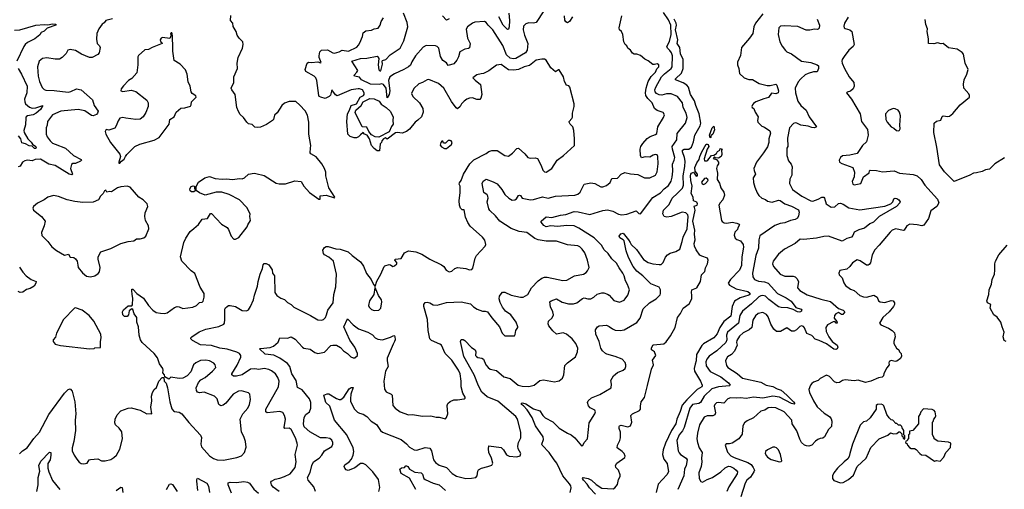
# Model space of a CAD drawing. Extents: x 2293878 to 2522763, y 823964 to 1006972.
# Tile 157 of 256: x 2349161 to 2359807, y 936928 to 942004. Entities that reach past the tile are written whole.
import ezdxf

# ---------------------------------------------------------------- set-up
doc = ezdxf.new("R2010")
doc.units = 0

msp = doc.modelspace()

# ---------------------------------------------------------------- linework, layer by layer
at = {"layer": '0CON20XD'}
for points in [[(2349160, 937310), (2349190, 937345), (2349242, 937375), (2349314, 937476), (2349374, 937545), (2349475, 937735), (2349645, 937966), (2349685, 938008), (2349705, 938013), (2349728, 937988), (2349756, 937875), (2349768, 937742), (2349762, 937675), (2349766, 937565), (2349747, 937443), (2349728, 937375), (2349729, 937345), (2349751, 937295), (2349779, 937255), (2349805, 937221), (2349825, 937206), (2349854, 937204), (2349890, 937210), (2349912, 937245), (2349925, 937249), (2350005, 937256), (2350045, 937236), (2350085, 937234), (2350145, 937251), (2350180, 937270), (2350206, 937295), (2350245, 937363), (2350274, 937475), (2350265, 937548), (2350237, 937587), (2350196, 937626), (2350189, 937645), (2350194, 937685), (2350215, 937731), (2350253, 937775), (2350335, 937804), (2350365, 937808), (2350465, 937784), (2350535, 937742), (2350578, 937748), (2350588, 937742), (2350580, 937815), (2350589, 937885), (2350586, 937934), (2350597, 937975), (2350615, 938007), (2350641, 938029), (2350665, 938098), (2350702, 938138), (2350718, 938138), (2350722, 938095), (2350744, 938074), (2350760, 938025), (2350784, 937875), (2350807, 937797), (2350823, 937775), (2350835, 937769), (2350885, 937762), (2350915, 937745), (2350990, 937650), (2351115, 937513), (2351127, 937487), (2351119, 937415), (2351128, 937388), (2351215, 937289), (2351255, 937261), (2351296, 937246), (2351365, 937242), (2351510, 937270), (2351560, 937290), (2351592, 937325), (2351611, 937385), (2351604, 937445), (2351585, 937497), (2351560, 937545), (2351544, 937685), (2351574, 937745), (2351626, 937805), (2351645, 937843), (2351658, 937898), (2351650, 937955), (2351635, 937971), (2351585, 937986), (2351555, 937992), (2351525, 937989), (2351469, 937955), (2351391, 937859), (2351362, 937838), (2351335, 937829), (2351315, 937844), (2351297, 937905), (2351268, 937935), (2351155, 937977), (2351105, 937970), (2351085, 937976), (2351073, 937995), (2351069, 938025), (2351095, 938084), (2351119, 938111), (2351165, 938136), (2351246, 938205), (2351280, 938245), (2351275, 938272), (2351260, 938290), (2351215, 938318), (2351175, 938324), (2351115, 938321), (2351064, 938295), (2351042, 938275), (2351013, 938197), (2350971, 938155), (2350925, 938130), (2350884, 938124), (2350795, 938140), (2350775, 938120), (2350732, 938142), (2350728, 938165), (2350710, 938185), (2350713, 938215), (2350708, 938235), (2350674, 938284), (2350650, 938350), (2350614, 938394), (2350486, 938515), (2350466, 938545), (2350452, 938595), (2350446, 938685), (2350429, 938735), (2350427, 938785), (2350398, 938825), (2350385, 938873), (2350375, 938877), (2350344, 938856), (2350336, 938814), (2350324, 938796), (2350295, 938795), (2350275, 938815), (2350271, 938845), (2350283, 938867), (2350335, 938912), (2350375, 938912), (2350380, 938920), (2350386, 938995), (2350376, 939035), (2350372, 939078), (2350375, 939090), (2350385, 939092), (2350427, 939045), (2350500, 938995), (2350554, 938915), (2350599, 938865), (2350638, 938838), (2350685, 938830), (2350725, 938828), (2350754, 938836), (2350835, 938892), (2350865, 938902), (2350885, 938900), (2350925, 938883), (2351034, 938896), (2351074, 938916), (2351105, 938947), (2351135, 938952), (2351145, 938962), (2351157, 939005), (2351154, 939045), (2351111, 939111), (2351055, 939260), (2351015, 939288), (2350915, 939393), (2350899, 939439), (2350936, 939595), (2350956, 939644), (2351004, 939716), (2351045, 939747), (2351095, 939790), (2351135, 939847), (2351192, 939855), (2351225, 939908), (2351235, 939908), (2351342, 939795), (2351406, 939756), (2351420, 939735), (2351448, 939665), (2351475, 939630), (2351495, 939630), (2351529, 939651), (2351622, 939765), (2351628, 939785), (2351656, 939834), (2351650, 939875), (2351654, 939905), (2351618, 939975), (2351538, 940058), (2351425, 940114), (2351345, 940139), (2351285, 940139), (2351165, 940109), (2351105, 940131), (2351068, 940158), (2351068, 940202), (2351095, 940248), (2351164, 940296), (2351215, 940308), (2351276, 940286), (2351351, 940279), (2351395, 940282), (2351465, 940276), (2351535, 940287), (2351565, 940284), (2351591, 940295), (2351635, 940336), (2351695, 940344), (2351715, 940341), (2351805, 940318), (2351935, 940237), (2351965, 940228), (2352035, 940229), (2352135, 940263), (2352204, 940254), (2352233, 940205), (2352293, 940135), (2352395, 940063), (2352408, 940065), (2352411, 940099), (2352475, 940108), (2352565, 940080), (2352570, 940085), (2352503, 940185), (2352471, 940315), (2352472, 940355), (2352458, 940395), (2352427, 940447), (2352365, 940522), (2352308, 940555), (2352303, 940565), (2352307, 940615), (2352310, 940645), (2352286, 940765), (2352287, 940897), (2352272, 940972), (2352249, 941019), (2352191, 941081), (2352145, 941118), (2352075, 941120), (2352025, 941102), (2351996, 941075), (2351945, 940996), (2351915, 940971), (2351904, 940926), (2351895, 940913), (2351828, 940872), (2351764, 940844), (2351735, 940838), (2351705, 940841), (2351675, 940872), (2351635, 940880), (2351617, 940895), (2351582, 940945), (2351545, 940980), (2351525, 941010), (2351508, 941055), (2351489, 941195), (2351453, 941245), (2351448, 941265), (2351476, 941324), (2351478, 941385), (2351517, 941475), (2351513, 941535), (2351524, 941595), (2351569, 941695), (2351578, 941735), (2351572, 941765), (2351533, 941803), (2351511, 941835), (2351503, 941875), (2351470, 941930), (2351466, 941966), (2351441, 941995), (2351445, 942049)], [(2352217, 938463), (2352234, 938454), (2352303, 938443), (2352351, 938405), (2352385, 938397), (2352455, 938411), (2352525, 938481), (2352545, 938487), (2352585, 938486), (2352631, 938461), (2352663, 938423), (2352705, 938396), (2352741, 938361), (2352765, 938350), (2352785, 938350), (2352813, 938375), (2352814, 938395), (2352785, 938466), (2352729, 938539), (2352666, 938685), (2352705, 938772), (2352765, 938706), (2352824, 938664), (2352925, 938626), (2352975, 938597), (2353005, 938566), (2353035, 938549), (2353085, 938542), (2353169, 938571), (2353205, 938590), (2353215, 938588), (2353218, 938578), (2353221, 938545), (2353215, 938525), (2353198, 938495), (2353134, 938345), (2353134, 938315), (2353145, 938255), (2353117, 938205), (2353098, 938095), (2353105, 938010), (2353125, 937981), (2353177, 937957), (2353189, 937945), (2353196, 937835), (2353220, 937805), (2353275, 937764), (2353365, 937734), (2353407, 937737), (2353515, 937718), (2353605, 937722), (2353665, 937709), (2353698, 937708), (2353765, 937690), (2353776, 937704), (2353789, 937745), (2353783, 937835), (2353791, 937855), (2353815, 937876), (2353854, 937896), (2353895, 937894), (2353968, 937905), (2353976, 937914), (2353976, 937925), (2353954, 937966), (2353934, 938035), (2353935, 938095), (2353923, 938175), (2353905, 938215), (2353835, 938322), (2353761, 938395), (2353723, 938485), (2353705, 938498), (2353615, 938535), (2353595, 938555), (2353576, 938645), (2353569, 938765), (2353530, 938905), (2353530, 938925), (2353545, 938947), (2353565, 938951), (2353595, 938944), (2353633, 938923), (2353675, 938917), (2353775, 938948), (2353935, 938953), (2354035, 938932), (2354069, 938899), (2354106, 938876), (2354164, 938854), (2354195, 938854), (2354220, 938845), (2354265, 938780), (2354349, 938685), (2354377, 938615), (2354405, 938588), (2354510, 938585), (2354519, 938601), (2354527, 938645), (2354548, 938675), (2354547, 938685), (2354528, 938735), (2354470, 938815), (2354412, 938852), (2354380, 938895), (2354355, 938947), (2354346, 938985), (2354349, 939015), (2354365, 939040), (2354382, 939058), (2354405, 939059), (2354475, 939028), (2354575, 939004), (2354605, 939004), (2354655, 939035), (2354695, 939105), (2354765, 939182), (2354805, 939211), (2354835, 939221), (2354865, 939221), (2354984, 939194), (2355035, 939186), (2355075, 939189), (2355160, 939235), (2355256, 939254), (2355285, 939271), (2355300, 939290), (2355317, 939325), (2355301, 939405), (2355273, 939485), (2355244, 939524), (2355218, 939548), (2355195, 939559), (2355085, 939570), (2354965, 939610), (2354855, 939609), (2354765, 939623), (2354730, 939640), (2354645, 939702), (2354562, 939715), (2354475, 939746), (2354351, 939825), (2354305, 939885), (2354245, 939941), (2354235, 939961), (2354214, 940035), (2354226, 940074), (2354224, 940095), (2354215, 940110), (2354181, 940135), (2354163, 940235), (2354171, 940259), (2354205, 940280), (2354281, 940251), (2354325, 940228), (2354375, 940169), (2354406, 940116), (2354448, 940075), (2354485, 940054), (2354515, 940058), (2354533, 940067), (2354555, 940102), (2354565, 940108), (2354575, 940104), (2354595, 940075), (2354685, 940055), (2354715, 940059), (2354815, 940089), (2354875, 940076), (2354955, 940096), (2355165, 940106), (2355195, 940119), (2355220, 940140), (2355265, 940225), (2355335, 940240), (2355380, 940235), (2355445, 940196), (2355465, 940196), (2355505, 940211), (2355547, 940243), (2355565, 940289), (2355625, 940292), (2355665, 940334), (2355705, 940353), (2355765, 940337), (2355845, 940330), (2355916, 940294), (2355975, 940293), (2356036, 940325), (2356055, 940360), (2356066, 940445), (2356062, 940525), (2356055, 940542), (2356032, 940548), (2356009, 940541), (2355975, 940518), (2355925, 940522), (2355885, 940510), (2355872, 940535), (2355868, 940605), (2355876, 940634), (2355897, 940665), (2355945, 940720), (2355978, 940742), (2356035, 940762), (2356049, 940775), (2356061, 940845), (2356122, 940948), (2356132, 940975), (2356119, 940999), (2356055, 941023), (2356026, 941045), (2355999, 941105), (2355952, 941152), (2355932, 941185), (2355928, 941215), (2355933, 941265), (2355956, 941335), (2355990, 941390), (2356036, 941435), (2356049, 941471), (2356070, 941495), (2356072, 941515), (2356055, 941526), (2356025, 941518), (2356005, 941521), (2355955, 941560), (2355919, 941579), (2355875, 941618), (2355835, 941632), (2355805, 941632), (2355785, 941642), (2355766, 941676), (2355737, 941695), (2355725, 941720), (2355707, 941737), (2355693, 941765), (2355682, 941845), (2355667, 941875), (2355647, 941895), (2355641, 941915), (2355671, 942045)], [(2354829, 942101), (2354745, 941972), (2354716, 941966), (2354665, 941971), (2354635, 941959), (2354607, 941933), (2354603, 941895), (2354619, 941835), (2354654, 941745), (2354647, 941673), (2354629, 941645), (2354525, 941583), (2354495, 941581), (2354465, 941587), (2354426, 941625), (2354383, 941725), (2354275, 941895), (2354226, 941945), (2354205, 941975), (2354185, 941983), (2354083, 941977), (2354055, 941966), (2354004, 941925), (2353988, 941902), (2354002, 941805), (2354030, 941745), (2354025, 941701), (2354015, 941691), (2353975, 941684), (2353920, 941655), (2353905, 941602), (2353886, 941565), (2353855, 941528), (2353795, 941510), (2353775, 941537), (2353735, 941564), (2353711, 941605), (2353692, 941695), (2353675, 941714), (2353655, 941721), (2353555, 941725), (2353525, 941706), (2353441, 941615), (2353401, 941549), (2353387, 941513), (2353364, 941496), (2353316, 941464), (2353215, 941419), (2353163, 941385), (2353150, 941345), (2353162, 941235), (2353155, 941197), (2353135, 941160), (2353122, 941265), (2353095, 941303), (2353075, 941310), (2353046, 941304), (2352955, 941308), (2352855, 941355), (2352834, 941384), (2352781, 941395), (2352777, 941405), (2352807, 941435), (2352817, 941455), (2352751, 941555), (2352845, 941584), (2352913, 941587), (2353025, 941608), (2353035, 941602), (2353043, 941585), (2353036, 941515), (2353043, 941463), (2353055, 941452), (2353065, 941451), (2353083, 941523), (2353080, 941555), (2353085, 941564), (2353120, 941575), (2353165, 941625), (2353275, 941696), (2353315, 941775), (2353357, 941925), (2353351, 941975), (2353309, 942075)], [(2353805, 942014), (2353775, 942000), (2353732, 942045)], [(2354449, 942075), (2354458, 941995), (2354455, 941925), (2354445, 941900), (2354435, 941897), (2354390, 941945), (2354340, 942035)], [(2355138, 942035), (2355105, 941984), (2355085, 941969), (2355065, 941980), (2355055, 942000), (2355053, 942045)], [(2356191, 941671), (2356165, 941695), (2356159, 941715), (2356185, 941768), (2356205, 941845), (2356200, 941945), (2356175, 942003), (2356123, 942083)], [(2357195, 942069), (2357116, 941965), (2357100, 941925), (2357087, 941855), (2357053, 941805), (2356964, 941705), (2356953, 941617), (2356922, 941545), (2356922, 941515), (2356938, 941475), (2356945, 941422), (2356993, 941375), (2357045, 941358), (2357085, 941356), (2357157, 941315), (2357242, 941292), (2357275, 941291), (2357335, 941307), (2357347, 941297), (2357367, 941235), (2357360, 941215), (2357335, 941203), (2357291, 941209), (2357258, 941162), (2357205, 941149), (2357122, 941115), (2357095, 941097), (2357085, 941082), (2357078, 941065), (2357082, 941055), (2357100, 941045), (2357113, 941003), (2357147, 940955), (2357137, 940915), (2357143, 940895), (2357184, 940854), (2357215, 940843), (2357273, 940803), (2357279, 940779), (2357262, 940715), (2357261, 940675), (2357245, 940630), (2357204, 940565), (2357128, 940465), (2357099, 940395), (2357101, 940375), (2357118, 940335), (2357091, 940295), (2357094, 940245), (2357111, 940195), (2357134, 940134), (2357153, 940103), (2357185, 940076), (2357225, 940059), (2357245, 940041), (2357295, 940031), (2357365, 940052), (2357385, 940049), (2357432, 940012), (2357505, 939988), (2357580, 939950), (2357590, 939925), (2357582, 939885), (2357570, 939860), (2357545, 939845), (2357495, 939835), (2357435, 939809), (2357385, 939801), (2357325, 939780), (2357165, 939666), (2357154, 939626), (2357150, 939535), (2357121, 939455), (2357083, 939265), (2357088, 939225), (2357107, 939197), (2357148, 939178), (2357215, 939171), (2357253, 939155), (2357355, 939043), (2357448, 938998), (2357502, 938962), (2357552, 938892), (2357612, 938875), (2357617, 938865), (2357612, 938855), (2357604, 938846), (2357587, 938843), (2357572, 938845), (2357525, 938873), (2357465, 938891), (2357393, 938893), (2357365, 938900), (2357260, 938980), (2357225, 939015), (2357195, 939021), (2357175, 939019), (2357153, 939007), (2357075, 938932), (2356975, 938854), (2356946, 938805), (2356933, 938725), (2356814, 938625), (2356804, 938595), (2356805, 938545), (2356795, 938515), (2356697, 938425), (2356615, 938368), (2356590, 938335), (2356578, 938305), (2356584, 938264), (2356625, 938200), (2356741, 938145), (2356825, 938079), (2356844, 938055), (2356834, 938045), (2356716, 938034), (2356645, 938013), (2356560, 937935), (2356521, 937865), (2356505, 937857), (2356435, 937846), (2356405, 937805), (2356346, 937595), (2356329, 937561), (2356292, 937515), (2356265, 937455), (2356282, 937345), (2356291, 937321), (2356305, 937305), (2356366, 937266), (2356377, 937245), (2356366, 937185), (2356349, 937145), (2356341, 937075), (2356277, 936925)], [(2349105, 941889), (2349164, 941896), (2349335, 941945), (2349425, 941951), (2349465, 941948), (2349515, 941958), (2349553, 941955), (2349551, 941945), (2349459, 941911), (2349425, 941881), (2349394, 941865), (2349379, 941841), (2349324, 941796), (2349245, 941757), (2349219, 941735), (2349205, 941715), (2349129, 941555)], [(2350164, 942015), (2350093, 941995), (2350075, 941970), (2350054, 941956), (2350017, 941905), (2349996, 941855), (2349990, 941795), (2349999, 941745), (2350025, 941720), (2350031, 941705), (2350019, 941645), (2350005, 941627), (2349946, 941594), (2349915, 941594), (2349831, 941631), (2349765, 941671), (2349705, 941683), (2349680, 941675), (2349665, 941638), (2349622, 941595), (2349592, 941578), (2349545, 941577), (2349455, 941590), (2349406, 941584), (2349372, 941555), (2349354, 941495), (2349360, 941395), (2349374, 941336), (2349405, 941272), (2349425, 941251), (2349445, 941242), (2349535, 941240), (2349685, 941222), (2349715, 941229), (2349775, 941256), (2349825, 941246), (2349949, 941139), (2349965, 941075), (2350009, 941015), (2350003, 940995), (2349990, 940980), (2349955, 940965), (2349939, 940969), (2349867, 941017), (2349795, 941033), (2349605, 941014), (2349515, 940974), (2349461, 940905), (2349459, 940865), (2349448, 940835), (2349448, 940765), (2349458, 940738), (2349489, 940695), (2349515, 940671), (2349545, 940660), (2349655, 940617), (2349744, 940535), (2349825, 940492), (2349829, 940485), (2349817, 940475), (2349765, 940450), (2349735, 940449), (2349722, 940438), (2349711, 940395), (2349732, 940335), (2349725, 940327), (2349695, 940336), (2349545, 940429), (2349475, 940441), (2349385, 940497), (2349327, 940493), (2349295, 940479), (2349245, 940484), (2349215, 940480), (2349193, 940465), (2349165, 940421), (2349145, 940413)], [(2355040, 940535), (2355158, 940645), (2355161, 940715), (2355151, 940805), (2355140, 940845), (2355112, 940875), (2355102, 940895), (2355103, 940905), (2355132, 940935), (2355139, 940951), (2355138, 940995), (2355157, 941065), (2355157, 941095), (2355108, 941275), (2355098, 941288), (2355070, 941295), (2355070, 941305), (2355050, 941335), (2355040, 941385), (2354995, 941462), (2354985, 941462), (2354955, 941442), (2354903, 941483), (2354855, 941568), (2354835, 941578), (2354805, 941578), (2354745, 941568), (2354672, 941508), (2354615, 941494), (2354555, 941467), (2354505, 941457), (2354445, 941463), (2354365, 941520), (2354315, 941514), (2354235, 941452), (2354175, 941422), (2354151, 941419), (2354105, 941408), (2354062, 941375), (2354085, 941350), (2354144, 941305), (2354158, 941195), (2354146, 941154), (2354135, 941142), (2354105, 941140), (2354055, 941159), (2354025, 941156), (2353995, 941145), (2353966, 941125), (2353939, 941095), (2353924, 941065), (2353895, 941042), (2353880, 941050), (2353828, 941118), (2353748, 941265), (2353688, 941315), (2353585, 941357), (2353565, 941354), (2353515, 941326), (2353475, 941312), (2353421, 941259), (2353399, 941205), (2353411, 941175), (2353484, 941105), (2353519, 941045), (2353523, 941005), (2353506, 940955), (2353465, 940919), (2353437, 940895), (2353375, 940819), (2353345, 940796), (2353295, 940778), (2353245, 940786), (2353225, 940782), (2353135, 940713), (2353117, 940727), (2353093, 940715), (2353076, 940695), (2353073, 940677), (2353058, 940662), (2353053, 940587), (2353025, 940588), (2352995, 940610), (2352966, 940645), (2352943, 940715), (2352918, 940755), (2352888, 940768), (2352875, 940783), (2352845, 940761), (2352824, 940736), (2352803, 940727), (2352777, 940727), (2352735, 940741), (2352710, 940765), (2352698, 940905), (2352705, 940985), (2352728, 941025), (2352745, 941075), (2352801, 941095), (2352844, 941165), (2352880, 941185), (2352884, 941195), (2352884, 941215), (2352867, 941245), (2352835, 941256), (2352820, 941255), (2352745, 941244), (2352595, 941181), (2352575, 941192), (2352535, 941246), (2352523, 941187), (2352507, 941173), (2352465, 941153), (2352416, 941166), (2352400, 941175), (2352395, 941185), (2352373, 941345), (2352364, 941374), (2352344, 941394), (2352256, 941445), (2352246, 941465), (2352270, 941535), (2352282, 941545), (2352315, 941541), (2352385, 941550), (2352415, 941538), (2352419, 941541), (2352399, 941595), (2352398, 941615), (2352406, 941655), (2352425, 941676), (2352488, 941678), (2352547, 941645), (2352565, 941641), (2352614, 941656), (2352646, 941674), (2352715, 941664), (2352805, 941708), (2352825, 941728), (2352838, 941755), (2352867, 941823), (2352875, 941863), (2352905, 941882), (2352965, 941892), (2352995, 941906), (2353036, 941914), (2353060, 941945), (2353070, 941985), (2353096, 942025)], [(2355311, 937575), (2355319, 937645), (2355380, 937745), (2355386, 937765), (2355380, 937785), (2355330, 937810), (2355311, 937831), (2355299, 937865), (2355308, 937885), (2355344, 937916), (2355435, 937952), (2355555, 938023), (2355560, 938065), (2355554, 938105), (2355582, 938155), (2355625, 938189), (2355686, 938215), (2355708, 938235), (2355716, 938255), (2355716, 938275), (2355707, 938297), (2355676, 938336), (2355598, 938365), (2355508, 938388), (2355494, 938395), (2355464, 938424), (2355444, 938455), (2355427, 938527), (2355389, 938605), (2355388, 938652), (2355408, 938685), (2355426, 938694), (2355505, 938701), (2355535, 938688), (2355571, 938661), (2355599, 938649), (2355653, 938643), (2355695, 938651), (2355835, 938732), (2355871, 938779), (2355903, 938877), (2355971, 938945), (2356042, 938985), (2356085, 939031), (2356090, 939045), (2356088, 939085), (2356074, 939114), (2355985, 939149), (2355897, 939237), (2355835, 939287), (2355794, 939335), (2355744, 939435), (2355717, 939505), (2355695, 939615), (2355686, 939626), (2355651, 939645), (2355642, 939665), (2355659, 939691), (2355685, 939695), (2355745, 939624), (2355761, 939595), (2355774, 939574), (2355831, 939521), (2355905, 939412), (2355955, 939380), (2356005, 939365), (2356075, 939356), (2356095, 939359), (2356119, 939381), (2356143, 939437), (2356165, 939464), (2356195, 939482), (2356255, 939497), (2356297, 939523), (2356325, 939605), (2356334, 939655), (2356379, 939745), (2356389, 939875), (2356385, 939895), (2356365, 939916), (2356325, 939923), (2356205, 939878), (2356158, 939868), (2356130, 939875), (2356114, 939906), (2356122, 939945), (2356183, 940005), (2356214, 940076), (2356275, 940130), (2356326, 940184), (2356337, 940215), (2356334, 940315), (2356352, 940418), (2356355, 940475), (2356348, 940515), (2356328, 940575), (2356328, 940592), (2356345, 940604), (2356395, 940605), (2356425, 940627), (2356448, 940685), (2356461, 940755), (2356518, 940855), (2356526, 940885), (2356509, 940985), (2356471, 941075), (2356457, 941127), (2356414, 941195), (2356393, 941275), (2356375, 941295), (2356335, 941322), (2356252, 941355), (2356251, 941365), (2356318, 941425), (2356335, 941475), (2356336, 941574), (2356304, 941635), (2356297, 941705), (2356271, 941745), (2356278, 941785), (2356250, 941895), (2356261, 941945), (2356260, 941965), (2356239, 942009)], [(2357785, 942010), (2357810, 941945), (2357805, 941913), (2357795, 941901), (2357785, 941897), (2357755, 941902), (2357705, 941889), (2357665, 941889), (2357575, 941929), (2357425, 941937), (2357387, 941933), (2357368, 941915), (2357363, 941845), (2357381, 941765), (2357405, 941717), (2357440, 941670), (2357456, 941656), (2357505, 941634), (2357615, 941556), (2357715, 941540), (2357785, 941517), (2357798, 941505), (2357796, 941475), (2357785, 941440), (2357745, 941439), (2357685, 941422), (2357655, 941407), (2357605, 941366), (2357578, 941332), (2357546, 941264), (2357548, 941215), (2357575, 941122), (2357605, 941075), (2357663, 941025), (2357697, 940955), (2357777, 940845), (2357754, 940836), (2357725, 940837), (2357685, 940853), (2357605, 940864), (2357565, 940886), (2357545, 940889), (2357527, 940883), (2357485, 940835), (2357463, 940723), (2357466, 940635), (2357456, 940614), (2357456, 940535), (2357475, 940478), (2357504, 940444), (2357514, 940414), (2357508, 940365), (2357511, 940325), (2357489, 940281), (2357486, 940235), (2357515, 940168), (2357616, 940096), (2357715, 940046), (2357736, 940044), (2357795, 940064), (2357835, 940087), (2357855, 940086), (2357864, 940074), (2357882, 940015), (2357935, 939977), (2357975, 939981), (2358015, 940018), (2358035, 940022), (2358065, 940010), (2358125, 939971), (2358245, 939948), (2358515, 939988), (2358581, 940015), (2358601, 940035), (2358614, 940066), (2358625, 940073), (2358645, 940072), (2358668, 940058), (2358679, 940035), (2358676, 940025), (2358642, 939985), (2358455, 939875), (2358391, 939815), (2358354, 939796), (2358295, 939751), (2358235, 939734), (2358185, 939706), (2358170, 939670), (2358155, 939655), (2358105, 939638), (2358055, 939611), (2357905, 939663), (2357855, 939659), (2357775, 939641), (2357635, 939627), (2357598, 939632), (2357544, 939586), (2357431, 939525), (2357365, 939468), (2357306, 939395), (2357300, 939365), (2357311, 939335), (2357385, 939254), (2357435, 939231), (2357525, 939230), (2357545, 939223), (2357565, 939206), (2357581, 939175), (2357572, 939105), (2357595, 939077), (2357675, 939030), (2357822, 938982), (2357928, 938958), (2358015, 938882), (2358066, 938865), (2358084, 938845), (2358062, 938818), (2358045, 938819), (2358015, 938839), (2357984, 938825), (2357970, 938805), (2357967, 938777), (2357995, 938740), (2357998, 938725), (2357990, 938725), (2357975, 938740), (2357955, 938737), (2357896, 938704), (2357878, 938675), (2357882, 938635), (2357908, 938575), (2357945, 938524), (2357999, 938485), (2358007, 938465), (2357999, 938445), (2357985, 938440), (2357965, 938444), (2357885, 938500), (2357805, 938538), (2357761, 938551), (2357725, 938590), (2357672, 938612), (2357645, 938672), (2357635, 938686), (2357615, 938696), (2357595, 938688), (2357560, 938650), (2357535, 938638), (2357505, 938636), (2357455, 938672), (2357386, 938635), (2357345, 938635), (2357315, 938658), (2357283, 938713), (2357255, 938791), (2357235, 938817), (2357195, 938839), (2357145, 938827), (2357115, 938802), (2357089, 938755), (2357076, 938675), (2357048, 938652), (2356982, 938618), (2356945, 938584), (2356913, 938535), (2356910, 938515), (2356919, 938485), (2356890, 938420), (2356856, 938384), (2356815, 938358), (2356799, 938335), (2356793, 938315), (2356802, 938265), (2356816, 938245), (2356919, 938179), (2356975, 938130), (2357175, 938085), (2357232, 938055), (2357305, 938038), (2357352, 938015), (2357395, 937998), (2357456, 937946), (2357526, 937875), (2357541, 937855), (2357535, 937847), (2357505, 937854), (2357375, 937922), (2357305, 937935), (2357195, 937914), (2357095, 937923), (2357015, 937908), (2356955, 937918), (2356915, 937913), (2356845, 937917), (2356816, 937904), (2356775, 937859), (2356715, 937866), (2356695, 937861), (2356676, 937845), (2356669, 937825), (2356684, 937755), (2356676, 937734), (2356655, 937722), (2356595, 937721), (2356562, 937708), (2356510, 937625), (2356489, 937535), (2356484, 937475), (2356491, 937435), (2356509, 937375), (2356541, 937325), (2356531, 937265), (2356535, 937225), (2356528, 937175), (2356505, 937105), (2356507, 937045), (2356525, 937012), (2356545, 937006), (2356595, 937035), (2356652, 937055), (2356740, 937115), (2356789, 937161), (2356825, 937178), (2356846, 937176), (2356882, 937155), (2356908, 937135), (2356922, 937115), (2356919, 937095), (2356827, 936953), (2356807, 936905)], [(2358117, 942033), (2358078, 941965), (2358071, 941935), (2358077, 941915), (2358085, 941907), (2358135, 941893), (2358159, 941875), (2358184, 941735), (2358174, 941715), (2358127, 941673), (2358074, 941605), (2358054, 941575), (2358051, 941555), (2358054, 941535), (2358080, 941475), (2358129, 941385), (2358181, 941325), (2358182, 941285), (2358174, 941256), (2358145, 941230), (2358108, 941222), (2358102, 941215), (2358156, 941146), (2358249, 940985), (2358262, 940905), (2358328, 940818), (2358334, 940755), (2358315, 940683), (2358275, 940644), (2358215, 940559), (2358135, 940540), (2358058, 940532), (2358037, 940515), (2358020, 940485), (2358024, 940464), (2358049, 940449), (2358170, 940405), (2358188, 940355), (2358184, 940305), (2358163, 940255), (2358169, 940225), (2358185, 940220), (2358256, 940234), (2358286, 940304), (2358345, 940350), (2358348, 940372), (2358355, 940378), (2358425, 940374), (2358488, 940358), (2358615, 940369), (2358675, 940344), (2358821, 940331), (2358865, 940315), (2358908, 940278), (2358946, 940215), (2358979, 940179), (2359085, 940065), (2359097, 940023), (2359076, 939984), (2359013, 939937), (2358986, 939855), (2358938, 939782), (2358915, 939775), (2358865, 939788), (2358787, 939793), (2358754, 939776), (2358725, 939729), (2358714, 939726), (2358635, 939743), (2358595, 939730), (2358571, 939709), (2358455, 939565), (2358406, 939515), (2358378, 939462), (2358361, 939375), (2358345, 939356), (2358335, 939350), (2358315, 939350), (2358249, 939399), (2358215, 939408), (2358166, 939374), (2358136, 939335), (2358105, 939306), (2358028, 939292), (2358017, 939265), (2358021, 939245), (2358055, 939212), (2358070, 939160), (2358089, 939129), (2358145, 939091), (2358185, 939075), (2358243, 939023), (2358285, 939008), (2358315, 939005), (2358396, 939026), (2358431, 939005), (2358446, 938966), (2358463, 938953), (2358515, 938947), (2358585, 938968), (2358605, 938964), (2358621, 938945), (2358620, 938925), (2358610, 938905), (2358562, 938845), (2358494, 938785), (2358458, 938725), (2358470, 938705), (2358555, 938669), (2358594, 938644), (2358618, 938618), (2358626, 938576), (2358612, 938525), (2358613, 938503), (2358642, 938455), (2358668, 938435), (2358672, 938415), (2358690, 938395), (2358694, 938366), (2358685, 938342), (2358646, 938314), (2358625, 938309), (2358585, 938319), (2358562, 938308), (2358558, 938295), (2358563, 938275), (2358538, 938242), (2358505, 938180), (2358500, 938155), (2358485, 938140), (2358445, 938134), (2358365, 938096), (2358306, 938084), (2358225, 938107), (2358185, 938102), (2358085, 938111), (2358056, 938104), (2358025, 938083), (2357995, 938079), (2357969, 938089), (2357915, 938148), (2357885, 938160), (2357815, 938126), (2357795, 938104), (2357745, 938087), (2357725, 938073), (2357711, 938055), (2357692, 938005), (2357700, 937975), (2357745, 937885), (2357785, 937818), (2357859, 937749), (2357916, 937715), (2357935, 937691), (2357943, 937665), (2357939, 937605), (2357905, 937575), (2357864, 937495), (2357845, 937481), (2357815, 937477), (2357789, 937465), (2357765, 937448), (2357726, 937405), (2357695, 937394), (2357668, 937398), (2357646, 937406), (2357615, 937433), (2357595, 937468), (2357565, 937560), (2357514, 937635), (2357508, 937675), (2357427, 937765), (2357335, 937810), (2357287, 937813), (2357255, 937807), (2357219, 937785), (2357175, 937771), (2357095, 937702), (2357025, 937669), (2356999, 937645), (2356979, 937615), (2356974, 937525), (2356938, 937472), (2356865, 937427), (2356835, 937418), (2356801, 937419), (2356787, 937405), (2356815, 937330), (2356850, 937290), (2356885, 937270), (2357035, 937219), (2357068, 937195), (2357093, 937163), (2357104, 937135), (2357100, 937115), (2357061, 937059), (2357024, 937025), (2357004, 936995), (2356959, 936845)], [(2359810, 940510), (2359703, 940445), (2359645, 940388), (2359605, 940382), (2359566, 940364), (2359505, 940349), (2359474, 940346), (2359435, 940322), (2359265, 940254), (2359159, 940359), (2359106, 940435), (2359077, 940625), (2359044, 940785), (2359050, 940885), (2359075, 940908), (2359122, 940918), (2359134, 940956), (2359145, 940964), (2359195, 940956), (2359215, 940962), (2359249, 940991), (2359328, 941085), (2359430, 941165), (2359432, 941185), (2359424, 941204), (2359368, 941265), (2359364, 941306), (2359372, 941355), (2359402, 941415), (2359416, 941465), (2359385, 941535), (2359365, 941632), (2359351, 941651), (2359298, 941685), (2359205, 941701), (2359145, 941746), (2359125, 941744), (2359085, 941754), (2359045, 941744), (2358988, 941745), (2358986, 941796), (2358971, 941875), (2358976, 941905), (2358957, 941953), (2358951, 942005)], [(2350245, 940453), (2350262, 940475), (2350292, 940495), (2350304, 940525), (2350320, 940545), (2350405, 940634), (2350460, 940660), (2350615, 940701), (2350670, 940730), (2350776, 940874), (2350786, 940924), (2350833, 940955), (2350854, 941006), (2350905, 941046), (2350948, 941052), (2351009, 941071), (2351016, 941084), (2351019, 941115), (2351069, 941165), (2351065, 941181), (2351026, 941205), (2351014, 941225), (2351006, 941285), (2350983, 941333), (2350971, 941415), (2350952, 941462), (2350895, 941524), (2350833, 941563), (2350818, 941665), (2350818, 941702), (2350813, 941823), (2350809, 941855), (2350805, 941862), (2350798, 941862), (2350793, 941855), (2350800, 941835), (2350785, 941800), (2350705, 941812), (2350690, 941805), (2350680, 941785), (2350685, 941770), (2350698, 941758), (2350700, 941745), (2350595, 941704), (2350555, 941681), (2350515, 941678), (2350445, 941618), (2350438, 941602), (2350440, 941515), (2350429, 941431), (2350373, 941367), (2350339, 941345), (2350282, 941288), (2350259, 941255), (2350253, 941235), (2350275, 941229), (2350365, 941242), (2350415, 941228), (2350536, 941135), (2350550, 941105), (2350549, 941065), (2350525, 941001), (2350495, 940953), (2350465, 940928), (2350416, 940924), (2350308, 940938), (2350275, 940945), (2350245, 940938), (2350225, 940911), (2350204, 940856), (2350188, 940832), (2350125, 940811), (2350095, 940816), (2350084, 940796), (2350091, 940765), (2350144, 940675), (2350245, 940552), (2350251, 940525), (2350232, 940465), (2350234, 940454), (2350245, 940453)], [(2353045, 936905), (2353054, 936946), (2353041, 937035), (2352980, 937115), (2352905, 937194), (2352875, 937207), (2352845, 937205), (2352785, 937159), (2352725, 937134), (2352712, 937132), (2352690, 937140), (2352675, 937155), (2352670, 937175), (2352678, 937192), (2352725, 937223), (2352748, 937255), (2352765, 937295), (2352773, 937335), (2352767, 937377), (2352697, 937517), (2352563, 937675), (2352515, 937825), (2352472, 937865), (2352450, 937945), (2352485, 937959), (2352505, 937960), (2352585, 937909), (2352615, 937899), (2352635, 937899), (2352667, 937923), (2352725, 938014), (2352745, 938027), (2352765, 938030), (2352742, 937955), (2352736, 937905), (2352739, 937879), (2352779, 937799), (2352815, 937760), (2352835, 937750), (2352875, 937741), (2352915, 937716), (2352961, 937665), (2353019, 937629), (2353062, 937565), (2353085, 937545), (2353285, 937465), (2353345, 937421), (2353376, 937385), (2353425, 937354), (2353455, 937351), (2353545, 937379), (2353595, 937372), (2353613, 937345), (2353636, 937245), (2353657, 937217), (2353695, 937189), (2353775, 937164), (2353838, 937098), (2353885, 937069), (2353985, 937046), (2354047, 937047), (2354094, 937056), (2354108, 937072), (2354114, 937125), (2354121, 937139), (2354155, 937158), (2354224, 937174), (2354265, 937187), (2354278, 937212), (2354262, 937265), (2354233, 937325), (2354229, 937365), (2354235, 937397), (2354365, 937378), (2354391, 937355), (2354425, 937302), (2354455, 937286), (2354535, 937280), (2354572, 937288), (2354579, 937315), (2354551, 937365), (2354546, 937395), (2354553, 937435), (2354578, 937485), (2354580, 937545), (2354542, 937685), (2354525, 937714), (2354330, 937880), (2354215, 937926), (2354156, 937976), (2354120, 938045), (2354076, 938166), (2353962, 938365), (2353926, 938525), (2353934, 938546), (2353955, 938548), (2353975, 938537), (2354045, 938460), (2354085, 938437), (2354092, 938415), (2354091, 938375), (2354099, 938365), (2354115, 938354), (2354156, 938346), (2354176, 938335), (2354201, 938275), (2354225, 938244), (2354248, 938228), (2354315, 938211), (2354395, 938145), (2354465, 938124), (2354551, 938055), (2354595, 938043), (2354665, 938039), (2354725, 938055), (2354785, 938103), (2354825, 938110), (2354945, 938090), (2354975, 938096), (2354995, 938100), (2355031, 938129), (2355046, 938164), (2355056, 938265), (2355083, 938295), (2355171, 938359), (2355193, 938415), (2355196, 938455), (2355175, 938505), (2355135, 938554), (2355074, 938605), (2355038, 938618), (2354965, 938606), (2354925, 938639), (2354881, 938695), (2354874, 938715), (2354877, 938745), (2354917, 938783), (2354932, 938815), (2354926, 938845), (2354900, 938900), (2354894, 938955), (2354907, 938965), (2354965, 938986), (2355025, 938949), (2355095, 938932), (2355149, 938931), (2355185, 938944), (2355245, 938992), (2355265, 938996), (2355305, 938987), (2355335, 938988), (2355369, 939005), (2355405, 939036), (2355455, 939053), (2355475, 939052), (2355517, 939037), (2355536, 939025), (2355585, 938968), (2355645, 938950), (2355695, 938972), (2355708, 938985), (2355736, 939025), (2355754, 939085), (2355733, 939143), (2355710, 939180), (2355697, 939235), (2355682, 939265), (2355641, 939321), (2355615, 939371), (2355565, 939418), (2355525, 939476), (2355479, 939515), (2355451, 939565), (2355371, 939645), (2355205, 939749), (2355155, 939774), (2355075, 939781), (2354975, 939767), (2354905, 939775), (2354855, 939765), (2354829, 939779), (2354800, 939815), (2354800, 939825), (2354855, 939872), (2354915, 939866), (2355009, 939891), (2355065, 939899), (2355155, 939931), (2355198, 939928), (2355325, 939900), (2355465, 939941), (2355515, 939947), (2355575, 939935), (2355635, 939901), (2355673, 939893), (2355727, 939903), (2355825, 939937), (2355855, 939909), (2355875, 939906), (2356005, 940081), (2356089, 940131), (2356129, 940175), (2356175, 940213), (2356203, 940257), (2356217, 940303), (2356223, 940365), (2356219, 940441), (2356238, 940485), (2356244, 940515), (2356218, 940605), (2356216, 940635), (2356266, 940705), (2356270, 940775), (2356360, 940885), (2356376, 940945), (2356367, 940995), (2356334, 941055), (2356326, 941105), (2356275, 941172), (2356205, 941204), (2356155, 941201), (2356105, 941187), (2356075, 941191), (2356046, 941205), (2356032, 941225), (2356029, 941245), (2356038, 941275), (2356102, 941385), (2356132, 941418), (2356203, 941475), (2356216, 941495), (2356219, 941615), (2356210, 941645), (2356191, 941671)], [(2349144, 941475), (2349182, 941415), (2349241, 941285), (2349238, 941215), (2349214, 941145), (2349215, 941115), (2349225, 941095), (2349268, 941058), (2349295, 941048), (2349335, 941052), (2349410, 941075), (2349385, 941035), (2349338, 940992), (2349305, 940976), (2349246, 940964), (2349232, 940955), (2349228, 940942), (2349223, 940867), (2349206, 940805), (2349208, 940785), (2349248, 940715), (2349285, 940681), (2349299, 940659), (2349335, 940632), (2349340, 940625), (2349337, 940613), (2349322, 940612), (2349295, 940636), (2349265, 940642), (2349225, 940663), (2349185, 940674), (2349172, 940715), (2349148, 940748)], [(2353045, 940734), (2353005, 940736), (2352965, 940759), (2352935, 940795), (2352915, 940842), (2352864, 940845), (2352789, 940999), (2352794, 941025), (2352852, 941078), (2352875, 941116), (2352945, 941153), (2352995, 941149), (2353048, 941125), (2353070, 941090), (2353125, 941054), (2353167, 941015), (2353199, 940955), (2353195, 940915), (2353200, 940875), (2353180, 940850), (2353155, 940792), (2353045, 940734)], [(2358665, 940802), (2358675, 940810), (2358680, 940825), (2358676, 940865), (2358686, 940965), (2358673, 941005), (2358660, 941025), (2358625, 941042), (2358605, 941044), (2358556, 941024), (2358521, 940985), (2358526, 940925), (2358539, 940895), (2358583, 940845), (2358611, 940831), (2358640, 940805), (2358665, 940802)], [(2356625, 940728), (2356618, 940755), (2356648, 940835), (2356665, 940852), (2356674, 940815), (2356656, 940765), (2356633, 940747), (2356635, 940730), (2356625, 940728)], [(2353755, 940612), (2353775, 940613), (2353828, 940655), (2353836, 940675), (2353825, 940694), (2353815, 940699), (2353795, 940697), (2353765, 940668), (2353745, 940670), (2353735, 940690), (2353725, 940690), (2353713, 940677), (2353708, 940648), (2353721, 940631), (2353755, 940612)], [(2355387, 936875), (2355322, 936942), (2355297, 936985), (2355258, 937025), (2355246, 937045), (2355253, 937057), (2355306, 937044), (2355345, 937025), (2355395, 936980), (2355455, 936940), (2355578, 936932), (2355595, 936943), (2355625, 936979), (2355635, 937035), (2355652, 937065), (2355654, 937084), (2355634, 937134), (2355607, 937165), (2355604, 937186), (2355618, 937212), (2355705, 937272), (2355709, 937285), (2355696, 937315), (2355676, 937336), (2355621, 937375), (2355624, 937405), (2355651, 937455), (2355658, 937485), (2355658, 937545), (2355642, 937585), (2355641, 937605), (2355646, 937615), (2355665, 937621), (2355735, 937603), (2355766, 937615), (2355779, 937655), (2355767, 937725), (2355785, 937744), (2355861, 937779), (2355874, 937795), (2355872, 937828), (2355880, 937875), (2355915, 937920), (2355949, 938049), (2355993, 938227), (2356014, 938275), (2356004, 938325), (2356040, 938375), (2356025, 938413), (2355992, 938435), (2355993, 938455), (2356007, 938485), (2356015, 938491), (2356125, 938501), (2356149, 938521), (2356196, 938585), (2356247, 938675), (2356272, 938785), (2356305, 938828), (2356336, 938885), (2356398, 938932), (2356427, 938985), (2356430, 939025), (2356423, 939055), (2356430, 939085), (2356484, 939106), (2356522, 939175), (2356532, 939245), (2356567, 939283), (2356575, 939322), (2356598, 939365), (2356604, 939405), (2356596, 939426), (2356535, 939448), (2356515, 939460), (2356475, 939515), (2356458, 939555), (2356455, 939585), (2356465, 939625), (2356457, 939685), (2356459, 939729), (2356440, 939825), (2356464, 939945), (2356455, 939990), (2356485, 939999), (2356491, 940015), (2356482, 940032), (2356448, 940045), (2356443, 940085), (2356420, 940125), (2356432, 940205), (2356417, 940265), (2356415, 940315), (2356419, 940335), (2356425, 940346), (2356446, 940356), (2356474, 940314), (2356490, 940315), (2356488, 940335), (2356466, 940366), (2356462, 940405), (2356483, 940455), (2356509, 940491), (2356515, 940525), (2356535, 940575), (2356583, 940657), (2356595, 940660), (2356604, 940654), (2356611, 940635), (2356594, 940605), (2356560, 940500), (2356565, 940478), (2356591, 940479), (2356603, 940487), (2356640, 940535), (2356665, 940540), (2356695, 940558), (2356705, 940578), (2356730, 940595), (2356735, 940610), (2356757, 940605), (2356748, 940592), (2356754, 940545), (2356745, 940524), (2356715, 940507), (2356685, 940510), (2356675, 940520), (2356660, 940505), (2356695, 940492), (2356717, 940465), (2356717, 940445), (2356702, 940425), (2356694, 940395), (2356707, 940345), (2356703, 940275), (2356727, 940237), (2356742, 940185), (2356775, 940138), (2356782, 940108), (2356764, 940055), (2356735, 940026), (2356720, 940000), (2356749, 939835), (2356755, 939824), (2356778, 939808), (2356805, 939806), (2356866, 939816), (2356916, 939806), (2356940, 939795), (2356942, 939785), (2356927, 939755), (2356923, 939735), (2356894, 939706), (2356886, 939675), (2356895, 939641), (2356915, 939628), (2356955, 939615), (2356983, 939575), (2356986, 939545), (2356969, 939441), (2356965, 939347), (2356942, 939295), (2356845, 939195), (2356820, 939155), (2356835, 939135), (2356906, 939096), (2357033, 939065), (2357055, 939047), (2357054, 939035), (2357045, 939028), (2356951, 938999), (2356888, 938962), (2356865, 938905), (2356849, 938801), (2356775, 938740), (2356731, 938675), (2356702, 938608), (2356665, 938565), (2356555, 938502), (2356535, 938482), (2356478, 938385), (2356474, 938315), (2356465, 938280)], [(2351965, 936904), (2351900, 936950), (2351884, 936975), (2351877, 937005), (2351882, 937015), (2351922, 937038), (2351975, 937047), (2352025, 937066), (2352085, 937096), (2352138, 937165), (2352150, 937225), (2352138, 937305), (2352163, 937405), (2352160, 937425), (2352143, 937485), (2352098, 937575), (2352075, 937588), (2352026, 937586), (2352019, 937595), (2352034, 937685), (2352024, 937725), (2352007, 937757), (2351975, 937770), (2351836, 937756), (2351821, 937765), (2351822, 937795), (2351958, 938035), (2351965, 938095), (2351952, 938135), (2351928, 938175), (2351885, 938210), (2351855, 938224), (2351805, 938234), (2351745, 938224), (2351705, 938231), (2351655, 938227), (2351565, 938164), (2351505, 938149), (2351472, 938152), (2351456, 938165), (2351456, 938175), (2351512, 938268), (2351552, 938355), (2351552, 938375), (2351537, 938395), (2351510, 938410), (2351405, 938444), (2351325, 938455), (2351235, 938481), (2351115, 938491), (2351030, 938535), (2351012, 938555), (2351011, 938565), (2351021, 938575), (2351101, 938629), (2351175, 938657), (2351313, 938687), (2351367, 938713), (2351374, 938725), (2351379, 938765), (2351380, 938875), (2351385, 938888), (2351405, 938902), (2351420, 938915), (2351435, 938916), (2351495, 938902), (2351565, 938862), (2351615, 938856), (2351635, 938869), (2351658, 938902), (2351688, 938975), (2351698, 939025), (2351734, 939124), (2351739, 939175), (2351761, 939255), (2351787, 939315), (2351792, 939355), (2351805, 939368), (2351827, 939367), (2351855, 939353), (2351890, 939300), (2351896, 939265), (2351916, 939235), (2351918, 939055), (2351942, 939022), (2351984, 938994), (2352025, 938980), (2352058, 938948), (2352095, 938927), (2352126, 938896), (2352306, 938806), (2352385, 938758), (2352423, 938757), (2352445, 938763), (2352466, 938785), (2352477, 938815), (2352494, 938865), (2352550, 938945), (2352556, 939035), (2352580, 939115), (2352585, 939255), (2352553, 939395), (2352505, 939438), (2352455, 939464), (2352446, 939475), (2352439, 939511), (2352457, 939543), (2352475, 939553), (2352495, 939554), (2352578, 939528), (2352625, 939524), (2352711, 939495), (2352754, 939455), (2352845, 939386), (2352878, 939338), (2352910, 939260), (2352962, 939195), (2352985, 939142), (2353005, 939120), (2353022, 939178), (2353067, 939255), (2353103, 939337), (2353110, 939345), (2353155, 939359), (2353170, 939355), (2353195, 939336), (2353215, 939342), (2353240, 939365), (2353239, 939379), (2353217, 939405), (2353222, 939415), (2353286, 939424), (2353323, 939485), (2353365, 939506), (2353445, 939493), (2353508, 939468), (2353595, 939416), (2353720, 939355), (2353747, 939335), (2353773, 939295), (2353805, 939280), (2353835, 939284), (2353866, 939314), (2353896, 939324), (2353986, 939316), (2354025, 939301), (2354048, 939302), (2354062, 939318), (2354087, 939425), (2354101, 939455), (2354193, 939555), (2354200, 939575), (2354189, 939619), (2354165, 939654), (2354033, 939773), (2354005, 939813), (2353981, 939871), (2353967, 939947), (2353945, 939950), (2353927, 939967), (2353915, 940000), (2353911, 940045), (2353923, 940135), (2353924, 940205), (2353913, 940225), (2353918, 940242), (2353936, 940265), (2353958, 940335), (2354028, 940445), (2354071, 940489), (2354205, 940557), (2354235, 940580), (2354265, 940589), (2354325, 940589), (2354405, 940537), (2354445, 940528), (2354490, 940560), (2354535, 940610), (2354555, 940616), (2354623, 940555), (2354656, 940516), (2354685, 940507), (2354735, 940512), (2354760, 940505), (2354798, 940428), (2354816, 940376), (2354835, 940358), (2354853, 940357), (2354913, 940397), (2354972, 940485), (2355040, 940535)], [(2356555, 940224), (2356577, 940233), (2356604, 940265), (2356603, 940275), (2356585, 940290), (2356564, 940286), (2356533, 940247), (2356540, 940230), (2356555, 940224)], [(2349925, 939224), (2349975, 939237), (2350010, 939260), (2350025, 939280), (2350031, 939325), (2350008, 939415), (2350008, 939442), (2350038, 939495), (2350148, 939532), (2350255, 939583), (2350335, 939608), (2350395, 939614), (2350425, 939634), (2350465, 939634), (2350503, 939647), (2350525, 939663), (2350557, 939743), (2350554, 939775), (2350520, 939835), (2350513, 939877), (2350517, 939915), (2350546, 939985), (2350540, 940015), (2350495, 940058), (2350449, 940085), (2350355, 940192), (2350324, 940204), (2350255, 940197), (2350220, 940185), (2350155, 940142), (2350135, 940148), (2350105, 940140), (2350092, 940162), (2350077, 940155), (2350063, 940125), (2350035, 940095), (2350013, 940055), (2349955, 940030), (2349845, 940028), (2349757, 940037), (2349675, 940057), (2349582, 940092), (2349525, 940103), (2349466, 940084), (2349424, 940055), (2349355, 940020), (2349310, 939985), (2349303, 939965), (2349310, 939945), (2349396, 939876), (2349436, 939825), (2349427, 939775), (2349396, 939705), (2349401, 939671), (2349466, 939605), (2349509, 939549), (2349558, 939508), (2349645, 939458), (2349688, 939468), (2349705, 939437), (2349745, 939432), (2349765, 939418), (2349782, 939392), (2349788, 939352), (2349795, 939324), (2349839, 939269), (2349885, 939233), (2349925, 939224)], [(2351045, 940144), (2351017, 940145), (2351006, 940155), (2351000, 940175), (2351015, 940200), (2351035, 940209), (2351050, 940205), (2351051, 940181), (2351060, 940165), (2351060, 940155), (2351045, 940144)], [(2359826, 938526), (2359805, 938538), (2359794, 938575), (2359806, 938626), (2359782, 938685), (2359770, 938735), (2359730, 938790), (2359694, 938814), (2359653, 938885), (2359660, 938925), (2359625, 938944), (2359619, 938965), (2359638, 939035), (2359642, 939085), (2359669, 939145), (2359674, 939195), (2359700, 939255), (2359706, 939296), (2359704, 939366), (2359711, 939395), (2359747, 939463), (2359836, 939565)], [(2349160, 939330), (2349195, 939274), (2349230, 939235), (2349285, 939196), (2349340, 939175), (2349337, 939155), (2349318, 939125), (2349275, 939098), (2349234, 939086), (2349195, 939058), (2349165, 939056), (2349145, 939065)], [(2352995, 938861), (2353045, 938864), (2353066, 938885), (2353077, 938955), (2353072, 938975), (2353042, 939022), (2353005, 939110), (2353000, 939105), (2352991, 939035), (2352942, 938965), (2352934, 938915), (2352941, 938895), (2352965, 938871), (2352995, 938861)], [(2349915, 938446), (2349965, 938450), (2349975, 938458), (2350035, 938460), (2350033, 938525), (2350043, 938565), (2350038, 938605), (2349961, 938745), (2349914, 938805), (2349835, 938863), (2349765, 938889), (2349755, 938886), (2349634, 938765), (2349559, 938615), (2349548, 938572), (2349523, 938545), (2349522, 938525), (2349545, 938498), (2349601, 938481), (2349915, 938446)], [(2352361, 936905), (2352340, 936955), (2352281, 937025), (2352274, 937055), (2352302, 937108), (2352319, 937185), (2352337, 937225), (2352400, 937265), (2352427, 937295), (2352457, 937343), (2352535, 937392), (2352547, 937415), (2352547, 937435), (2352535, 937460), (2352515, 937477), (2352475, 937484), (2352415, 937483), (2352299, 937549), (2352235, 937602), (2352229, 937635), (2352237, 937705), (2352256, 937735), (2352293, 937767), (2352308, 937805), (2352310, 937865), (2352295, 937905), (2352215, 938004), (2352165, 938027), (2352151, 938105), (2352104, 938175), (2352083, 938255), (2352058, 938288), (2351975, 938345), (2351909, 938379), (2351815, 938387), (2351753, 938445), (2351765, 938451), (2351869, 938461), (2351907, 938475), (2351955, 938518), (2351974, 938566), (2352055, 938560), (2352095, 938577), (2352141, 938551), (2352217, 938463)], [(2356465, 938280), (2356453, 938235), (2356458, 938205), (2356521, 938095), (2356541, 938055), (2356541, 938045), (2356535, 938035), (2356485, 938005), (2356374, 937896), (2356324, 937836), (2356302, 937768), (2356266, 937685), (2356254, 937635), (2356210, 937565), (2356143, 937425), (2356118, 937355), (2356110, 937305), (2356125, 937255), (2356161, 937205), (2356176, 937115), (2356158, 937085), (2356065, 936985), (2356044, 936895)], [(2355112, 936895), (2355122, 936945), (2355119, 936965), (2355107, 936987), (2355033, 937073), (2354970, 937210), (2354941, 937245), (2354885, 937326), (2354809, 937405), (2354806, 937415), (2354825, 937465), (2354822, 937495), (2354739, 937615), (2354701, 937705), (2354647, 937787), (2354610, 937830), (2354586, 937845), (2354585, 937860), (2354596, 937864), (2354635, 937852), (2354715, 937797), (2354785, 937776), (2354818, 937725), (2354842, 937702), (2354925, 937657), (2354995, 937587), (2355085, 937533), (2355125, 937517), (2355165, 937485), (2355235, 937398), (2355249, 937401), (2355265, 937432), (2355299, 937475), (2355311, 937575)], [(2358035, 936999), (2358065, 937002), (2358121, 937035), (2358175, 937081), (2358216, 937175), (2358314, 937265), (2358362, 937378), (2358455, 937472), (2358547, 937513), (2358575, 937540), (2358608, 937528), (2358645, 937530), (2358665, 937550), (2358678, 937548), (2358698, 937528), (2358700, 937505), (2358708, 937498), (2358712, 937482), (2358725, 937470), (2358730, 937475), (2358730, 937505), (2358720, 937515), (2358720, 937565), (2358702, 937592), (2358698, 937608), (2358685, 937620), (2358662, 937622), (2358645, 937640), (2358635, 937640), (2358600, 937675), (2358585, 937680), (2358561, 937701), (2358538, 937735), (2358505, 937830), (2358495, 937842), (2358475, 937849), (2358435, 937843), (2358423, 937835), (2358420, 937795), (2358358, 937702), (2358316, 937664), (2358284, 937656), (2358249, 937621), (2358164, 937416), (2358136, 937316), (2358129, 937281), (2358115, 937257), (2358075, 937226), (2358004, 937156), (2357964, 937106), (2357950, 937075), (2357948, 937045), (2357965, 937023), (2358035, 936999)], [(2359053, 937233), (2359075, 937238), (2359115, 937233), (2359154, 937276), (2359174, 937326), (2359225, 937380), (2359230, 937425), (2359205, 937438), (2359088, 937448), (2359050, 937475), (2359050, 937485), (2359030, 937515), (2359030, 937655), (2359038, 937662), (2359043, 937687), (2359060, 937705), (2359067, 937723), (2359060, 937765), (2359049, 937779), (2359025, 937792), (2358933, 937797), (2358903, 937767), (2358897, 937743), (2358880, 937715), (2358880, 937635), (2358818, 937562), (2358782, 937558), (2358780, 937525), (2358770, 937515), (2358770, 937475), (2358762, 937468), (2358758, 937452), (2358742, 937448), (2358740, 937435), (2358758, 937418), (2358760, 937405), (2358781, 937381), (2358798, 937368), (2358835, 937368), (2358855, 937358), (2358894, 937314), (2358912, 937302), (2358960, 937295), (2359053, 937233)], [(2357375, 937226), (2357395, 937227), (2357403, 937235), (2357388, 937305), (2357365, 937353), (2357345, 937376), (2357325, 937384), (2357305, 937382), (2357245, 937356), (2357224, 937335), (2357222, 937315), (2357235, 937290), (2357246, 937276), (2357285, 937250), (2357375, 937226)], [(2349346, 936905), (2349361, 936975), (2349360, 937055), (2349378, 937125), (2349368, 937185), (2349389, 937231), (2349485, 937330), (2349496, 937325), (2349497, 937297), (2349489, 937245), (2349465, 937205), (2349467, 937155), (2349476, 937115), (2349515, 937023), (2349595, 936926)], [(2353443, 936925), (2353375, 937049), (2353285, 937100), (2353270, 937145), (2353290, 937160), (2353320, 937165), (2353335, 937180), (2353345, 937180), (2353356, 937175), (2353377, 937147), (2353435, 937114), (2353502, 937105), (2353515, 937092), (2353532, 937045), (2353545, 937034), (2353633, 936993), (2353695, 936976), (2353765, 936916)], [(2351088, 936915), (2351076, 937015), (2351077, 937035), (2351085, 937048), (2351183, 936993), (2351202, 936962), (2351214, 936895)], [(2350204, 936916), (2350255, 936950), (2350269, 936949), (2350278, 936895)], [(2350749, 936925), (2350780, 936985), (2350795, 936988), (2350815, 936978), (2350865, 936903)], [(2351451, 936885), (2351416, 936975), (2351415, 936997), (2351435, 937006), (2351505, 937003), (2351585, 937011), (2351625, 937006), (2351646, 936995), (2351691, 936931), (2351742, 936885)]]:
    msp.add_lwpolyline(points, dxfattribs=at)

doc.saveas('drawing.dxf')
